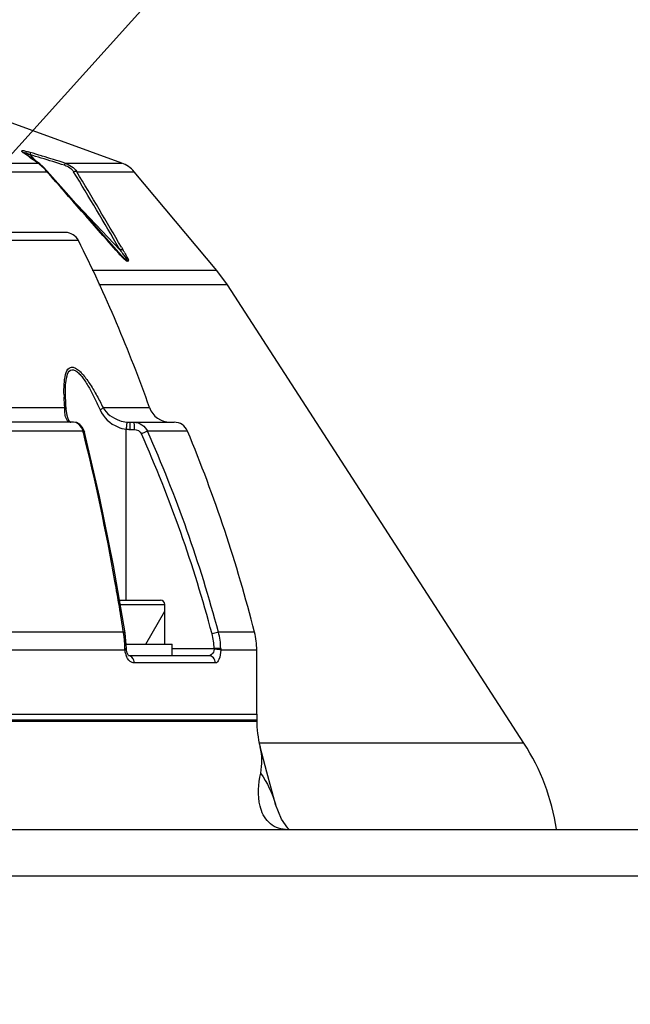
# Model space of a CAD drawing. Header units: millimetres. Extents: x 0 to 9512, y 0 to 6728.
# Tile 64 of 119: x 5080 to 5163, y 1470 to 1605. Entities that reach past the tile are written whole.
import ezdxf

# ---------------------------------------------------------------- set-up
doc = ezdxf.new("R2010")
doc.units = ezdxf.units.MM
doc.header["$LTSCALE"] = 523.16
doc.layers.get('0').update_dxf_attribs({"linetype": 'CONTINUOUS'})
for name, color, linetype in [('304102000092DXF_CONTINUOUS_LINE', 7, 'CONTINUOUS'), ('304102000126DXF_CONTINUOUS_LINE', 7, 'CONTINUOUS'), ('304102000128DXF_CONTINUOUS_LINE', 7, 'CONTINUOUS'), ('304106000107DXF_CONTINUOUS_LINE', 7, 'CONTINUOUS'), ('501023000046DXF_CONTINUOUS_LINE', 7, 'CONTINUOUS'), ('504021000002DXF_CONTINUOUS_LINE', 7, 'CONTINUOUS'), ('运动范围_DXF_DIMENSION', 7, 'CONTINUOUS')]:
    doc.layers.add(name, color=color, linetype=linetype)
doc.styles.get("Standard").update_dxf_attribs({"font": 'txt', "width": 0.7})
doc.dimstyles.new('DIMSTYLE_18', dxfattribs={"dimtxt": 80, "dimasz": 48, "dimexe": 1, "dimexo": 0, "dimgap": 5, "dimtad": 0, "dimtih": 1, "dimtoh": 1, "dimdec": 1, "dimdsep": 46, "dimtxsty": 'Standard', "dimblk": '_FILLED', "dimblk1": '_FILLED', "dimblk2": '_FILLED', "dimcen": 0.09, "dimclrt": 5, "dimazin": 2, "dimtp": 0.5, "dimtm": 0.5, "dimtfac": 1, "dimtdec": 65535, "dimtofl": 0, "dimtmove": 0, "dimatfit": 3, "dimldrblk": '_FILLED', "dimfxl": 0, "dimtolj": 1, "dimarcsym": 0})
doc.dimstyles.new('DIMSTYLE_6', dxfattribs={"dimtxt": 80, "dimasz": 48, "dimexe": 1, "dimexo": 0, "dimtad": 1, "dimdec": 1, "dimdsep": 46, "dimtxsty": 'Standard', "dimblk": '_FILLED', "dimblk1": '_FILLED', "dimblk2": '_FILLED', "dimcen": 0.09, "dimclrt": 5, "dimazin": 2, "dimtp": 0.8, "dimtm": 0.8, "dimtfac": 1, "dimtdec": 1, "dimtofl": 0, "dimtmove": 0, "dimatfit": 3, "dimldrblk": '_FILLED', "dimfxl": 0, "dimtolj": 1, "dimarcsym": 0})
doc.dimstyles.new('DIMSTYLE_7', dxfattribs={"dimtxt": 80, "dimasz": 48, "dimexe": 1, "dimexo": 0, "dimtad": 1, "dimdsep": 46, "dimtxsty": 'Standard', "dimblk": '_FILLED', "dimblk1": '_FILLED', "dimblk2": '_FILLED', "dimcen": 0.09, "dimclrt": 5, "dimazin": 2, "dimtp": 2, "dimtm": 2, "dimtfac": 1, "dimtofl": 0, "dimtmove": 0, "dimatfit": 3, "dimldrblk": '_FILLED', "dimfxl": 0, "dimtolj": 1, "dimarcsym": 0})

# ---------------------------------------------------------------- blocks, each defined once
blk = doc.blocks.new('_FILLED')
at = {"color": 0, "linetype": 'ByBlock'}
blk.add_solid([(0, 0), (-1, 0.1667), (-1, -0.1667)], dxfattribs=at)
blk = doc.blocks.new('*D9')
at = {"layer": '运动范围_DXF_DIMENSION', "color": 2, "linetype": 'Continuous', "transparency": 16777216}
for p, q in [((4873.14, 1359.38), (5546.71, 2105.68)), ((5181.99, 1701.59), (4873.14, 1359.38)), ((5181.99, 1701.59), (5181.99, 1701.59))]:
    blk.add_line(p, q, dxfattribs=at)
at = {"layer": '运动范围_DXF_DIMENSION', "color": 2, "linetype": 'Continuous', "transparency": 16777216, "xscale": 48, "yscale": 48, "zscale": 48, "rotation": 227.9308375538}
blk.add_blockref('_FILLED', (5181.99, 1701.59), dxfattribs=at)
blk = doc.blocks.new('*D10')
at = {"layer": '运动范围_DXF_DIMENSION', "color": 2, "linetype": 'Continuous', "transparency": 16777216}
for p, q in [((4873.14, 1359.38), (7149.88, 2121.48)), ((6770.65, 1994.54), (4873.14, 1359.38)), ((6770.65, 1994.54), (6770.65, 1994.54))]:
    blk.add_line(p, q, dxfattribs=at)
at = {"layer": '运动范围_DXF_DIMENSION', "color": 2, "linetype": 'Continuous', "transparency": 16777216, "xscale": 48, "yscale": 48, "zscale": 48, "rotation": 198.507278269}
blk.add_blockref('_FILLED', (6770.65, 1994.54), dxfattribs=at)
blk = doc.blocks.new('*D32')
at = {"layer": '运动范围_DXF_DIMENSION', "color": 2, "linetype": 'Continuous', "transparency": 16777216}
for start, end in [(96.57992, 167), (0, 73.31154)]:
    blk.add_arc((4873.14, 1359.38), 726.7, start, end, dxfattribs=at)
for points in [[(4169.67, 1571.3), (4165.06, 1522.86), (4185.13, 1567.19)], [(5590.26, 1407.09), (5599.84, 1359.38), (5606.25, 1407.62)]]:
    blk.add_solid(points, dxfattribs=at)

msp = doc.modelspace()

# ---------------------------------------------------------------- linework, layer by layer
at = {"color": 2, "linetype": 'Continuous'}
msp.add_circle((4873.138, 1359.384), 460.97, dxfattribs=at)
at = {"layer": '304102000092DXF_CONTINUOUS_LINE', "color": 7, "linetype": 'Continuous'}
for p, q in [((5093.631, 1585.701), (5073.895, 1592.884)), ((5080.371, 1587.03), (5080.344, 1587.049)), ((5106.674, 1570.989), (5095.327, 1584.513)), ((5108.147, 1568.995), (5106.674, 1570.989)), ((5148.765, 1506.191), (5108.147, 1568.995))]:
    msp.add_line(p, q, dxfattribs=at)
at = {"layer": '304102000092DXF_CONTINUOUS_LINE', "color": 9, "linetype": 'Continuous'}
for p, q in [((5080.338, 1586.973), (5080.085, 1587.154)), ((5025.868, 1585.701), (5082.103, 1585.701)), ((5081.953, 1585.895), (5081.048, 1586.853)), ((5082.641, 1586.684), (5082.734, 1586.655)), ((5085.833, 1585.701), (5093.631, 1585.701)), ((5026.225, 1584.513), (5083.378, 1584.514)), ((5083.418, 1584.468), (5083.378, 1584.514)), ((5087.466, 1584.513), (5095.327, 1584.513)), ((5093.414, 1573.769), (5086.716, 1580.855)), ((5093.276, 1574.004), (5093.414, 1573.769)), ((5093.584, 1574.184), (5093.825, 1573.773)), ((5106.674, 1570.989), (5089.589, 1570.989)), ((5108.147, 1568.995), (5090.512, 1568.995)), ((5148.765, 1506.191), (5112.537, 1506.191))]:
    msp.add_line(p, q, dxfattribs=at)
at = {"layer": '304102000092DXF_CONTINUOUS_LINE', "color": 7, "linetype": 'Continuous'}
for points in [[(5082.401, 1585.572), (5081.796, 1586.008), (5080.916, 1586.64), (5080.371, 1587.03)], [(5083.42, 1584.608), (5082.851, 1585.196), (5082.399, 1585.574)], [(5092.91, 1573.789), (5089.828, 1577.307), (5086.362, 1581.259), (5083.42, 1584.608)], [(5093.591, 1573.035), (5093.221, 1573.437), (5092.91, 1573.789)]]:
    msp.add_lwpolyline(points, dxfattribs=at)
at = {"layer": '304102000092DXF_CONTINUOUS_LINE', "color": 9, "linetype": 'Continuous'}
for centre, radius, start, end in [((4843.986, 1257.253), 405.682, 54.17892, 54.36598), ((5076.31, 1571.388), 16.475, 73.13449, 74.19964), ((4914.694, 1036.04), 575.686, 73.038234, 73.199559), ((4913.364, 1032.247), 579.401, 73.017309, 73.177404), ((4893.934, 968.727), 645.826, 72.718679, 73.014688), ((4895.04, 971.72), 642.942, 72.737497, 73.02652), ((5079.695, 1582.042), 4.383, 50.25696, 52.6743), ((444.623, -2501.004), 6181.384, 41.2389998, 41.3709703), ((4326.834, 1126.024), 887.761, 30.305998, 31.094503), ((4323.128, 1124.705), 891.984, 30.258971, 31.030143), ((5120.141, 1597.733), 36.343, 221.24606, 221.64868), ((5124.746, 1601.828), 42.504, 221.64817, 221.96458), ((5072.484, 1561.338), 24.699, 29.19873, 30.22701), ((5107.186, 1586.031), 18.884, 221.95089, 224.77356)]:
    msp.add_arc(centre, radius, start, end, dxfattribs=at)
at = {"layer": '304102000092DXF_CONTINUOUS_LINE', "color": 7, "linetype": 'Continuous'}
for centre, radius, start, end in [((5092.262, 1581.942), 4, 40, 70), ((5123.574, 1489.899), 30, 8.62213, 32.89233)]:
    msp.add_arc(centre, radius, start, end, dxfattribs=at)
at = {"layer": '304102000092DXF_CONTINUOUS_LINE', "color": 9, "linetype": 'Continuous'}
for points, knots in [([(5080.085, 1587.154), (5080.024, 1587.198), (5079.881, 1587.247), (5079.981, 1587.498), (5080.384, 1587.302), (5080.629, 1587.288), (5080.796, 1587.241)], [0, 0, 0, 0, 0.1884615, 0.2695292, 0.5598914, 1, 1, 1, 1]), ([(5080.085, 1587.154), (5080.136, 1587.144), (5080.236, 1587.111), (5080.327, 1587.059), (5080.37, 1587.029)], [0, 0, 0, 0, 0.4991983, 1, 1, 1, 1]), ([(5080.353, 1587.027), (5080.324, 1587.055), (5080.247, 1587.194), (5080.569, 1587.101), (5080.762, 1587.021), (5080.954, 1586.906), (5081.048, 1586.853)], [0, 0, 0, 0, 0.1295906, 0.3307194, 0.6553665, 1, 1, 1, 1]), ([(5081.09, 1587.154), (5081.096, 1587.119), (5081.079, 1587.016), (5081.062, 1586.917), (5081.048, 1586.853)], [0, 0, 0, 0, 0.3565856, 1, 1, 1, 1]), ([(5082.103, 1585.701), (5082.156, 1585.69), (5082.26, 1585.657), (5082.354, 1585.604), (5082.398, 1585.572)], [0, 0, 0, 0, 0.499447, 1, 1, 1, 1]), ([(5082.353, 1585.528), (5082.311, 1585.559), (5082.229, 1585.619), (5082.144, 1585.675), (5082.103, 1585.701)], [0, 0, 0, 0, 0.5204424, 1, 1, 1, 1]), ([(5085.833, 1585.701), (5085.838, 1585.665), (5085.818, 1585.563), (5085.8, 1585.464), (5085.785, 1585.4)], [0, 0, 0, 0, 0.3513595, 1, 1, 1, 1]), ([(5083.379, 1584.513), (5083.401, 1584.524), (5083.434, 1584.538), (5083.479, 1584.54), (5083.488, 1584.53)], [0, 0, 0, 0, 0.6578238, 1, 1, 1, 1]), ([(5087.466, 1584.513), (5087.404, 1584.533), (5087.258, 1584.546), (5087.115, 1584.527), (5087.039, 1584.509)], [0, 0, 0, 0, 0.4531667, 1, 1, 1, 1]), ([(5092.816, 1573.773), (5092.835, 1573.782), (5092.863, 1573.795), (5092.902, 1573.796), (5092.909, 1573.788)], [0, 0, 0, 0, 0.6622231, 1, 1, 1, 1]), ([(5093.825, 1573.773), (5093.765, 1573.79), (5093.625, 1573.802), (5093.487, 1573.785), (5093.414, 1573.769)], [0, 0, 0, 0, 0.4573332, 1, 1, 1, 1]), ([(5093.414, 1573.769), (5093.56, 1573.574), (5093.876, 1573.155), (5094.112, 1572.795), (5094.549, 1572.193), (5093.937, 1572.605), (5093.786, 1572.826), (5093.592, 1573.035)], [0, 0, 0, 0, 0.2514967, 0.4943344, 0.6146363, 0.7050106, 1, 1, 1, 1]), ([(5094.045, 1573.388), (5094.139, 1573.22), (5094.282, 1572.869), (5094.566, 1572.549), (5094.522, 1572.17), (5094.079, 1572.351), (5093.941, 1572.568), (5093.78, 1572.73)], [0, 0, 0, 0, 0.2649765, 0.5177269, 0.5859287, 0.6839584, 1, 1, 1, 1])]:
    msp.add_open_spline(points, degree=3, knots=knots, dxfattribs=at)
for points in [[(5082.103, 1585.701), (5081.873, 1585.867), (5081.643, 1586.033), (5081.413, 1586.199)], [(5085.833, 1585.701), (5086.472, 1585.49), (5087.104, 1585.08), (5087.466, 1584.513)], [(5083.378, 1584.514), (5083.109, 1584.836), (5082.82, 1585.145), (5082.497, 1585.412)], [(5085.785, 1585.4), (5086.275, 1585.247), (5086.774, 1584.948), (5087.039, 1584.509)]]:
    msp.add_open_spline(points, degree=3, dxfattribs=at)
at = {"layer": '304102000126DXF_CONTINUOUS_LINE', "color": 7, "linetype": 'Continuous'}
for p, q in [((4909.249, 1509.384), (5112.138, 1509.384)), ((5114.702, 1497.818), (5114.707, 1497.801)), ((4942.134, 1494.384), (5237.638, 1494.384)), ((5116.595, 1494.384), (5116.415, 1494.532))]:
    msp.add_line(p, q, dxfattribs=at)
at = {"layer": '304102000126DXF_CONTINUOUS_LINE', "color": 9, "linetype": 'Continuous'}
msp.add_line((4949.286, 1488.027), (5220.292, 1488.027), dxfattribs=at)
at = {"layer": '304102000126DXF_CONTINUOUS_LINE', "color": 7, "linetype": 'Continuous'}
for points in [[(5114.702, 1497.818), (5113.5, 1502.212), (5112.6, 1505.687)], [(5116.415, 1494.532), (5115.515, 1495.782), (5114.707, 1497.801)]]:
    msp.add_lwpolyline(points, dxfattribs=at)
msp.add_arc((5127.138, 1509.384), 15, 180, 194.26951, dxfattribs=at)
at = {"layer": '304102000126DXF_CONTINUOUS_LINE', "color": 9, "linetype": 'Continuous'}
for points in [[(5112.677, 1502.078), (5112.927, 1503.255), (5112.897, 1504.521), (5112.6, 1505.687)], [(5112.676, 1502.078), (5113.574, 1500.787), (5114.271, 1499.33), (5114.702, 1497.818)]]:
    msp.add_open_spline(points, degree=3, dxfattribs=at)
msp.add_open_spline([(5116.066, 1494.384), (5115.236, 1494.384), (5113.529, 1495.167), (5112.148, 1498.18), (5112.364, 1500.607), (5112.677, 1502.078)], degree=3, knots=[0, 0, 0, 0, 0.262349, 0.525027, 1, 1, 1, 1], dxfattribs=at)
at = {"layer": '304102000128DXF_CONTINUOUS_LINE', "color": 7, "linetype": 'Continuous'}
for p, q in [((5085.907, 1576.184), (4958.369, 1576.184)), ((5085.917, 1553.865), (5085.916, 1553.875)), ((5087.029, 1550.184), (5001.465, 1550.184)), ((5086.684, 1550.185), (5086.644, 1550.191)), ((5094.57, 1550.186), (5094.711, 1550.184)), ((5094.711, 1550.184), (5100.808, 1550.184)), ((5094.279, 1519.025), (5094.272, 1519.173)), ((5105.53, 1518.184), (5094.604, 1518.184)), ((5094.604, 1518.175), (5094.612, 1518.172)), ((5112.138, 1510.184), (5112.138, 1518.949)), ((4909.259, 1510.184), (5112.135, 1510.184))]:
    msp.add_line(p, q, dxfattribs=at)
at = {"layer": '304102000128DXF_CONTINUOUS_LINE', "color": 9, "linetype": 'Continuous'}
for p, q in [((5087.695, 1575.08), (4956.58, 1575.08)), ((4971.579, 1552.183), (5085.823, 1552.183)), ((5091.066, 1552.183), (5097.442, 1552.183)), ((5086.543, 1550.204), (5086.644, 1550.191)), ((5094.255, 1525.784), (5094.241, 1549.228)), ((5094.746, 1549.201), (5095.334, 1549.201)), ((5088.326, 1548.952), (5022, 1548.952)), ((5088.371, 1548.774), (5088.326, 1548.952)), ((5088.368, 1548.772), (5088.326, 1548.952)), ((5102.655, 1548.952), (5097.16, 1548.952)), ((5093.868, 1521.413), (5021.984, 1521.413)), ((5111.829, 1521.413), (5106.889, 1521.413)), ((5094.081, 1518.949), (5021.984, 1518.949)), ((5094.075, 1519.059), (5094.071, 1519.171)), ((5094.081, 1518.949), (5094.075, 1519.059)), ((5100.539, 1519.166), (5106.291, 1519.166)), ((5112.138, 1518.949), (5107.198, 1518.949)), ((5106.467, 1517.184), (5095.36, 1517.184))]:
    msp.add_line(p, q, dxfattribs=at)
at = {"layer": '304102000128DXF_CONTINUOUS_LINE', "color": 7, "linetype": 'Continuous'}
for points in [[(5086.022, 1551.933), (5085.961, 1552.763), (5085.916, 1553.874)], [(5086.423, 1550.353), (5086.267, 1550.647), (5086.135, 1551.106), (5086.045, 1551.695), (5086.022, 1551.932)], [(5086.649, 1550.19), (5086.553, 1550.226), (5086.423, 1550.353)], [(5088.537, 1548.811), (5088.512, 1548.903), (5088.262, 1549.461), (5087.882, 1549.883), (5087.428, 1550.123), (5087.029, 1550.184)], [(5094.081, 1521.32), (5092.512, 1530.525), (5090.602, 1539.996), (5088.537, 1548.811)], [(5094.272, 1519.173), (5094.25, 1519.714), (5094.16, 1520.744), (5094.081, 1521.32)], [(5094.449, 1518.382), (5094.336, 1518.682), (5094.279, 1519.025)], [(5094.612, 1518.172), (5094.567, 1518.21), (5094.449, 1518.382)]]:
    msp.add_lwpolyline(points, dxfattribs=at)
at = {"layer": '304102000128DXF_CONTINUOUS_LINE', "color": 9, "linetype": 'Continuous'}
for points in [[(5106.291, 1519.166), (5106.291, 1519.116), (5106.288, 1519.066)], [(5107.201, 1519.171), (5107.201, 1519.059), (5107.198, 1518.949)]]:
    msp.add_lwpolyline(points, dxfattribs=at)
at = {"layer": '304102000128DXF_CONTINUOUS_LINE', "color": 7, "linetype": 'Continuous'}
for centre, radius, start, end in [((5085.907, 1574.184), 2, 26.62504, 90), ((4908.904, 1485.45), 200, 19.49128, 26.62504), ((5100.27, 1553.184), 3, 199.49128, 270), ((5100.808, 1548.184), 2, 22.58656, 90), ((4917.995, 1472.136), 200, 14.26355, 22.58656), ((5102.138, 1518.949), 10, 0, 14.26355)]:
    msp.add_arc(centre, radius, start, end, dxfattribs=at)
at = {"layer": '304102000128DXF_CONTINUOUS_LINE', "color": 9, "linetype": 'Continuous'}
for centre, radius, start, end in [((5111.234, 1554.623), 25.52, 181.67465, 182.24031), ((5086.719, 1550.954), 0.771, 256.8156, 263.31445), ((5094.746, 1553.974), 4.773, 263.91721, 269.99841), ((5094.711, 1554.124), 3.941, 264.20842, 267.93885), ((4929.038, 1474.119), 183.121, 14.89296, 23.99458), ((4929.217, 1474.136), 183.854, 14.9007, 24.01231), ((5077.982, 1518.872), 16.088, 8.64942, 9.08636), ((5077.734, 1518.835), 16.339, 6.56976, 8.64547), ((5097.839, 1519.012), 8.453, 1.04875, 14.89099), ((5097.716, 1518.995), 9.487, 1.06319, 14.76445), ((5077.301, 1518.787), 16.774, 2.67208, 6.56502), ((5077.103, 1518.776), 16.973, 1.33536, 2.6794), ((5096.658, 1519.086), 2.574, 195.03937, 200.78125), ((5096.48, 1519.02), 2.385, 200.81864, 203.27143), ((5094.546, 1517.53), 0.654, 84.92176, 89.98923)]:
    msp.add_arc(centre, radius, start, end, dxfattribs=at)
for points, knots in [([(5085.724, 1553.877), (5085.709, 1554.384), (5085.711, 1555.351), (5085.855, 1556.597), (5086.202, 1557.571), (5086.864, 1557.784), (5087.37, 1557.582), (5087.864, 1557.198), (5088.56, 1556.455), (5089.364, 1555.314), (5090.251, 1553.799), (5090.799, 1552.73), (5091.066, 1552.183)], [0, 0, 0, 0, 0.1330491, 0.2502849, 0.3387487, 0.3753621, 0.4192455, 0.4749243, 0.5397953, 0.6849471, 0.8401907, 1, 1, 1, 1]), ([(5085.916, 1553.875), (5085.908, 1554.347), (5085.921, 1555.254), (5086.054, 1556.391), (5086.399, 1557.336), (5087.061, 1557.414), (5087.507, 1557.129), (5087.947, 1556.702), (5088.544, 1555.937), (5089.226, 1554.825), (5089.973, 1553.383), (5090.432, 1552.378), (5090.655, 1551.867)], [0, 0, 0, 0, 0.132415, 0.2496461, 0.3360902, 0.3726249, 0.4195655, 0.4784673, 0.5451723, 0.6905882, 0.8435848, 1, 1, 1, 1]), ([(5090.655, 1551.867), (5091.107, 1550.833), (5092.377, 1549.675), (5093.852, 1549.274), (5094.241, 1549.228)], [0, 0, 0, 0, 0.7423369, 1, 1, 1, 1]), ([(5091.066, 1552.183), (5091.049, 1552.162), (5090.94, 1552.034), (5090.788, 1551.95), (5090.659, 1551.892)], [0, 0, 0, 0, 0.1607773, 1, 1, 1, 1]), ([(5091.066, 1552.183), (5091.522, 1551.344), (5092.722, 1550.526), (5093.978, 1550.238), (5094.314, 1550.204)], [0, 0, 0, 0, 0.7384173, 1, 1, 1, 1]), ([(5085.999, 1550.726), (5085.973, 1550.789), (5085.876, 1551.093), (5085.848, 1551.413), (5085.835, 1551.662)], [0, 0, 0, 0, 0.2155917, 1, 1, 1, 1]), ([(5088.326, 1548.952), (5088.274, 1549.128), (5088.053, 1549.696), (5087.463, 1550.183), (5087.029, 1550.184)], [0, 0, 0, 0, 0.296944, 1, 1, 1, 1]), ([(5094.314, 1550.059), (5094.311, 1550.007), (5094.292, 1549.73), (5094.265, 1549.453), (5094.241, 1549.228)], [0, 0, 0, 0, 0.1867291, 1, 1, 1, 1]), ([(5094.314, 1550.204), (5094.321, 1550.192), (5094.313, 1550.139), (5094.316, 1550.093), (5094.314, 1550.059)], [0, 0, 0, 0, 0.2961509, 1, 1, 1, 1]), ([(5094.711, 1550.184), (5094.737, 1550.184), (5094.707, 1550.031), (5094.751, 1549.88), (5094.74, 1549.552), (5094.746, 1549.327), (5094.746, 1549.201)], [0, 0, 0, 0, 0.0768441, 0.2928644, 0.6166059, 1, 1, 1, 1]), ([(5095.299, 1550.184), (5095.324, 1550.184), (5095.294, 1550.031), (5095.338, 1549.88), (5095.327, 1549.552), (5095.333, 1549.327), (5095.334, 1549.201)], [0, 0, 0, 0, 0.0768437, 0.2928641, 0.6166058, 1, 1, 1, 1]), ([(5088.326, 1548.952), (5088.376, 1548.941), (5088.462, 1548.916), (5088.528, 1548.846), (5088.537, 1548.811)], [0, 0, 0, 0, 0.5905646, 1, 1, 1, 1]), ([(5093.868, 1521.413), (5093.506, 1523.743), (5091.979, 1532.921), (5090.052, 1542.034), (5088.371, 1548.774)], [0, 0, 0, 0, 0.2534151, 1, 1, 1, 1]), ([(5097.16, 1548.952), (5097.118, 1548.933), (5096.842, 1548.811), (5096.567, 1548.689), (5096.335, 1548.585)], [0, 0, 0, 0, 0.1546061, 1, 1, 1, 1]), ([(5093.868, 1521.413), (5093.92, 1521.406), (5093.995, 1521.398), (5094.077, 1521.347), (5094.081, 1521.32)], [0, 0, 0, 0, 0.6553019, 1, 1, 1, 1]), ([(5106.889, 1521.413), (5106.844, 1521.402), (5106.55, 1521.328), (5106.257, 1521.25), (5106.008, 1521.184)], [0, 0, 0, 0, 0.1511149, 1, 1, 1, 1]), ([(5094.071, 1519.171), (5094.121, 1519.172), (5094.163, 1519.149), (5094.271, 1519.19), (5094.272, 1519.173)], [0, 0, 0, 0, 0.742449, 1, 1, 1, 1]), ([(5094.081, 1518.949), (5094.131, 1518.96), (5094.185, 1518.975), (5094.281, 1519.005), (5094.279, 1519.025)], [0, 0, 0, 0, 0.7144778, 1, 1, 1, 1]), ([(5095.36, 1517.184), (5095.36, 1517.307), (5095.307, 1517.74), (5094.917, 1518.154), (5094.604, 1518.181)], [0, 0, 0, 0, 0.2822229, 1, 1, 1, 1]), ([(5106.288, 1519.066), (5106.277, 1518.934), (5106.196, 1518.536), (5105.806, 1518.184), (5105.53, 1518.184)], [0, 0, 0, 0, 0.3244632, 1, 1, 1, 1]), ([(5106.467, 1517.184), (5106.467, 1517.437), (5106.282, 1517.955), (5105.772, 1518.184), (5105.53, 1518.184)], [0, 0, 0, 0, 0.5114938, 1, 1, 1, 1]), ([(5107.198, 1518.949), (5107.154, 1518.966), (5106.853, 1519.034), (5106.546, 1519.055), (5106.288, 1519.066)], [0, 0, 0, 0, 0.1562863, 1, 1, 1, 1]), ([(5107.2, 1519.171), (5107.154, 1519.173), (5106.851, 1519.175), (5106.547, 1519.171), (5106.291, 1519.166)], [0, 0, 0, 0, 0.1529453, 1, 1, 1, 1]), ([(5107.198, 1518.949), (5107.181, 1518.513), (5107.139, 1517.903), (5106.695, 1517.184), (5106.467, 1517.184)], [0, 0, 0, 0, 0.6575071, 1, 1, 1, 1]), ([(5095.36, 1517.184), (5095.257, 1517.184), (5094.772, 1517.281), (5094.439, 1517.731), (5094.289, 1518.078)], [0, 0, 0, 0, 0.2142975, 1, 1, 1, 1])]:
    msp.add_open_spline(points, degree=3, knots=knots, dxfattribs=at)
for points in [[(5085.823, 1552.183), (5085.783, 1552.663), (5085.752, 1553.144), (5085.733, 1553.625)], [(5085.823, 1552.183), (5085.909, 1552.135), (5086.052, 1552.013), (5085.988, 1551.937)], [(5085.835, 1551.662), (5085.827, 1551.835), (5085.824, 1552.009), (5085.823, 1552.183)], [(5086.219, 1550.381), (5086.121, 1550.476), (5086.05, 1550.599), (5085.999, 1550.726)], [(5086.543, 1550.204), (5086.423, 1550.232), (5086.308, 1550.296), (5086.219, 1550.381)], [(5095.299, 1550.184), (5096.043, 1550.184), (5096.874, 1549.639), (5097.16, 1548.952)], [(5095.334, 1549.201), (5095.725, 1549.201), (5096.176, 1548.943), (5096.335, 1548.585)], [(5094.171, 1518.418), (5094.125, 1518.591), (5094.095, 1518.77), (5094.081, 1518.949)]]:
    msp.add_open_spline(points, degree=3, dxfattribs=at)
at = {"layer": '304106000107DXF_CONTINUOUS_LINE', "color": 7, "linetype": 'Continuous'}
for p, q in [((4947.805, 1510.184), (5112.137, 1510.184)), ((5112.138, 1510.184), (5112.138, 1509.384)), ((5112.137, 1509.184), (4909.25, 1509.184))]:
    msp.add_line(p, q, dxfattribs=at)
at = {"layer": '501023000046DXF_CONTINUOUS_LINE', "color": 7, "linetype": 'Continuous'}
for p, q in [((5093.32, 1525.784), (5098.939, 1525.784)), ((5099.539, 1519.784), (5099.539, 1525.184))]:
    msp.add_line(p, q, dxfattribs=at)
at = {"layer": '501023000046DXF_CONTINUOUS_LINE', "color": 9, "linetype": 'Continuous'}
msp.add_line((5093.422, 1525.184), (5099.539, 1525.184), dxfattribs=at)
at = {"layer": '501023000046DXF_CONTINUOUS_LINE', "color": 2, "linetype": 'Continuous'}
msp.add_line((5096.939, 1519.784), (5099.539, 1524.287), dxfattribs=at)
at = {"layer": '501023000046DXF_CONTINUOUS_LINE', "color": 7, "linetype": 'Continuous'}
msp.add_arc((5098.939, 1525.184), 0.6, 0, 90, dxfattribs=at)
at = {"layer": '504021000002DXF_CONTINUOUS_LINE', "color": 7, "linetype": 'Continuous'}
for p in [(5094.244, 1519.784), (5100.539, 1518.184)]:
    msp.add_line(p, (5100.539, 1519.784), dxfattribs=at)

# ---------------------------------------------------------------- dimensions: what is measured, and where the dimension line sits
at = {"layer": '运动范围_DXF_DIMENSION', "color": 2, "linetype": 'Continuous'}
for mpoint, dimstyle, picture, middle in [((6770.655, 1994.545), 'DIMSTYLE_7', '*D10', (6878.008, 2051.57)), ((5181.992, 1701.586), 'DIMSTYLE_6', '*D9', (5381.779, 1952.794))]:
    dim = msp.add_radius_dim(center=(4873.138, 1359.384), mpoint=mpoint, text='R<>', dimstyle=dimstyle, override={"dimpost": '<>'}, dxfattribs=at)
    dim.commit()
    dim.dimension.update_dxf_attribs({"geometry": picture, "text_midpoint": middle, "dimtype": 164})
dim = msp.add_angular_dim_2l(base=(4955.4023, 2081.4111), line1=((5592.5693, 1359.3839), (5599.8363, 1359.3839)), line2=((4172.1451, 1521.2208), (4165.0644, 1522.8555)), dimstyle='DIMSTYLE_18', dxfattribs=at)
dim.commit()
dim.dimension.update_dxf_attribs({"geometry": '*D32', "text_midpoint": (4829.866, 2043.3719), "dimtype": 162})

doc.saveas('drawing.dxf')
